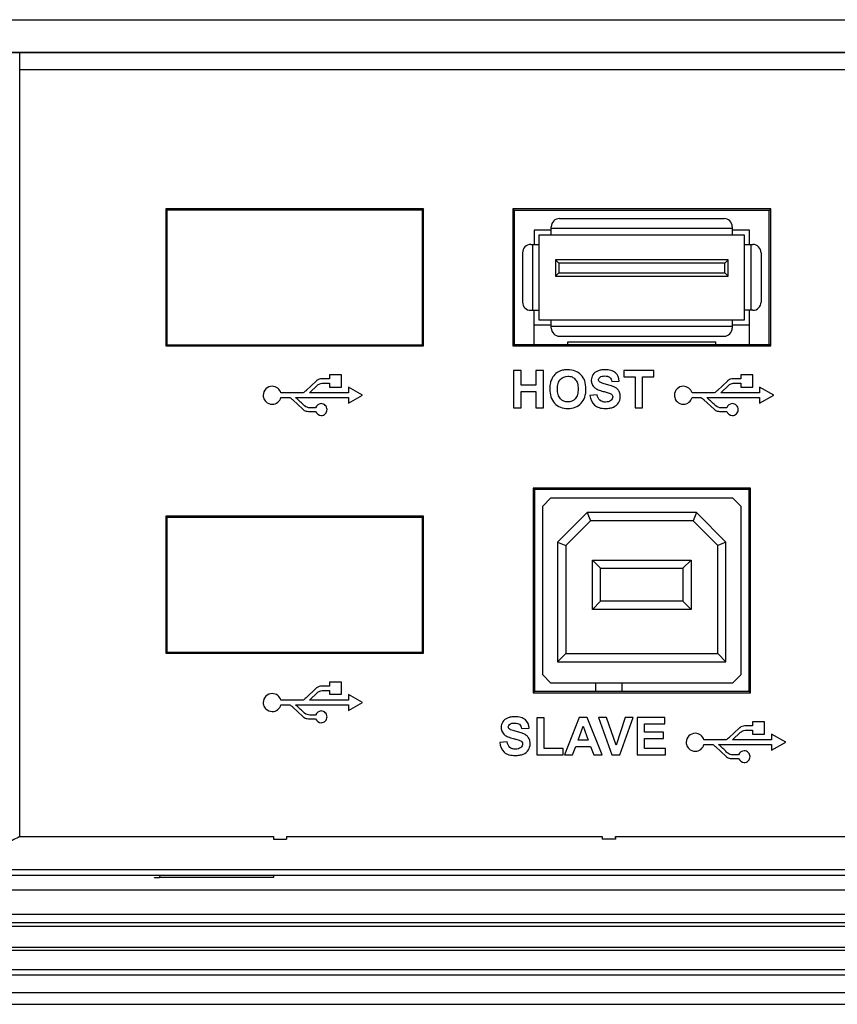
# Model space of a CAD drawing. Extents: x 0 to 1189, y 0 to 841.
# Tile 83 of 96: x 838 to 887, y 280 to 340. Entities that reach past the tile are written whole.
import ezdxf

# ---------------------------------------------------------------- set-up
doc = ezdxf.new("R2010")
doc.units = 0
doc.header["$LTSCALE"] = 65.395
doc.layers.get('0').update_dxf_attribs({"linetype": 'CONTINUOUS'})
doc.layers.add('5_ALL_CURVES', color=7, linetype='CONTINUOUS')
doc.layers.add('7_ALL_FEATURES', color=7, linetype='CONTINUOUS')

msp = doc.modelspace()

# ---------------------------------------------------------------- linework, layer by layer
at = {"color": 7, "linetype": 'Continuous'}
for p, q in [((870.598, 327.966), (880.598, 327.966)), ((870.098, 326.966), (870.098, 327.466)), ((881.098, 327.366), (870.098, 327.366)), ((881.098, 327.466), (881.098, 326.966)), ((870.098, 327.266), (869.048, 327.266)), ((869.048, 327.266), (869.048, 326.391)), ((881.848, 326.966), (869.348, 326.966)), ((869.348, 326.966), (869.348, 321.816)), ((882.148, 327.266), (881.098, 327.266)), ((881.848, 321.816), (881.848, 326.966)), ((882.148, 326.391), (882.148, 327.266)), ((868.848, 326.391), (869.348, 326.391)), ((868.948, 326.391), (868.948, 322.391)), ((881.848, 326.391), (882.348, 326.391)), ((882.248, 322.391), (882.248, 326.391)), ((868.348, 325.891), (868.348, 322.891)), ((882.848, 325.891), (882.848, 322.891)), ((880.848, 325.466), (870.348, 325.466)), ((870.548, 325.266), (870.348, 325.466)), ((870.348, 325.466), (870.348, 324.466)), ((880.648, 325.266), (870.548, 325.266)), ((870.548, 325.266), (870.548, 324.666)), ((880.648, 325.266), (880.848, 325.466)), ((880.648, 324.666), (880.648, 325.266)), ((880.848, 324.466), (880.848, 325.466)), ((870.548, 324.666), (870.348, 324.466)), ((870.348, 324.466), (880.848, 324.466)), ((870.548, 324.666), (880.648, 324.666)), ((880.648, 324.666), (880.848, 324.466)), ((868.848, 322.391), (869.348, 322.391)), ((869.048, 320.316), (869.048, 322.391)), ((882.348, 322.391), (881.848, 322.391)), ((882.148, 320.316), (882.148, 322.391)), ((869.048, 321.516), (870.098, 321.516)), ((869.348, 321.816), (881.848, 321.816)), ((870.098, 321.316), (870.098, 321.816)), ((881.098, 321.416), (870.098, 321.416)), ((881.098, 321.816), (881.098, 321.316)), ((881.098, 321.516), (882.148, 321.516)), ((870.598, 320.816), (880.598, 320.816)), ((871.098, 320.466), (880.098, 320.466)), ((871.098, 320.316), (871.098, 320.466)), ((880.098, 320.316), (880.098, 320.466)), ((869.578, 310.496), (870.078, 310.996)), ((870.078, 310.996), (881.118, 310.996)), ((881.118, 310.996), (881.618, 310.496)), ((869.578, 300.236), (869.578, 310.496)), ((872.27, 310.096), (870.478, 308.303)), ((878.925, 310.096), (872.27, 310.096)), ((872.27, 310.096), (872.478, 309.596)), ((878.925, 310.096), (878.718, 309.596)), ((880.718, 308.303), (878.925, 310.096)), ((881.618, 310.496), (881.618, 300.236)), ((872.478, 309.596), (870.978, 308.096)), ((878.718, 309.596), (872.478, 309.596)), ((880.218, 308.096), (878.718, 309.596)), ((870.478, 308.303), (870.978, 308.096)), ((870.478, 308.303), (870.478, 301.036)), ((880.718, 308.303), (880.218, 308.096)), ((880.718, 301.036), (880.718, 308.303)), ((870.978, 308.096), (870.978, 301.536)), ((880.218, 301.536), (880.218, 308.096)), ((872.598, 307.216), (878.598, 307.216)), ((872.598, 307.216), (873.098, 306.716)), ((872.598, 304.216), (872.598, 307.216)), ((878.598, 307.216), (878.098, 306.716)), ((878.598, 307.216), (878.598, 304.216)), ((873.098, 306.716), (878.098, 306.716)), ((873.098, 304.716), (873.098, 306.716)), ((878.098, 306.716), (878.098, 304.716)), ((872.598, 304.216), (873.098, 304.716)), ((878.098, 304.716), (873.098, 304.716)), ((878.598, 304.216), (878.098, 304.716)), ((878.598, 304.216), (872.598, 304.216)), ((870.478, 301.036), (870.978, 301.536)), ((870.478, 301.036), (880.718, 301.036)), ((870.978, 301.536), (880.218, 301.536)), ((880.718, 301.036), (880.218, 301.536)), ((870.078, 299.736), (869.578, 300.236)), ((881.618, 300.236), (881.118, 299.736)), ((881.118, 299.736), (870.078, 299.736))]:
    msp.add_line(p, q, dxfattribs=at)
for centre, start, end in [((870.598, 327.466), 90, 180), ((880.598, 327.466), 0, 90), ((868.848, 325.891), 90, 180), ((882.348, 325.891), 0, 90), ((868.848, 322.891), 180, 270), ((882.348, 322.891), 270, 360), ((870.598, 321.316), 180, 270), ((880.598, 321.316), 270, 360)]:
    msp.add_arc(centre, 0.5, start, end, dxfattribs=at)
at = {"layer": '5_ALL_CURVES', "color": 4, "linetype": 'Continuous'}
for p, q in [((872.798, 299.236), (872.798, 299.736)), ((874.398, 299.236), (874.398, 299.736))]:
    msp.add_line(p, q, dxfattribs=at)
at = {"layer": '7_ALL_FEATURES', "color": 7, "linetype": 'Continuous'}
for p, q in [((708.408, 340.053), (939.436, 340.053)), ((936.437, 338.054), (710.407, 338.054)), ((936.418, 338.035), (837.775, 338.035)), ((837.775, 290.405), (837.775, 338.035)), ((837.775, 337.035), (937.417, 337.035)), ((862.335, 328.553), (846.66, 328.553)), ((846.66, 328.553), (846.73, 328.483)), ((846.66, 328.553), (846.66, 320.229)), ((862.335, 328.553), (862.265, 328.483)), ((862.335, 320.229), (862.335, 328.553)), ((883.435, 328.553), (867.76, 328.553)), ((867.76, 328.553), (867.848, 328.466)), ((867.76, 328.553), (867.76, 320.229)), ((883.435, 328.553), (883.348, 328.466)), ((883.435, 320.229), (883.435, 328.553)), ((862.265, 328.483), (846.73, 328.483)), ((846.73, 328.483), (846.73, 320.298)), ((862.265, 320.298), (862.265, 328.483)), ((883.348, 328.466), (867.848, 328.466)), ((867.848, 328.466), (867.848, 320.316)), ((883.348, 320.316), (883.348, 328.466)), ((846.73, 320.298), (846.66, 320.229)), ((846.66, 320.229), (862.335, 320.229)), ((846.73, 320.298), (862.265, 320.298)), ((862.335, 320.229), (862.265, 320.298)), ((867.848, 320.316), (867.76, 320.229)), ((867.76, 320.229), (883.435, 320.229)), ((867.848, 320.316), (883.348, 320.316)), ((883.435, 320.229), (883.348, 320.316)), ((857.346, 318.463), (856.612, 318.463)), ((856.612, 318.463), (856.612, 318.226)), ((857.346, 317.729), (857.346, 318.463)), ((868.259, 318.741), (867.801, 318.741)), ((867.801, 318.741), (867.801, 316.468)), ((868.259, 317.847), (868.259, 318.741)), ((869.618, 318.741), (869.159, 318.741)), ((869.159, 318.741), (869.159, 317.847)), ((869.618, 316.468), (869.618, 318.741)), ((876.323, 318.741), (874.516, 318.741)), ((874.516, 318.741), (874.516, 318.357)), ((874.516, 318.357), (875.191, 318.357)), ((875.191, 318.357), (875.191, 316.468)), ((875.65, 318.357), (876.323, 318.357)), ((875.65, 316.468), (875.65, 318.357)), ((876.323, 318.357), (876.323, 318.741)), ((882.346, 318.463), (881.612, 318.463)), ((881.612, 318.463), (881.612, 318.226)), ((882.346, 317.729), (882.346, 318.463)), ((855.808, 318.095), (855.199, 317.519)), ((855.398, 317.372), (855.889, 317.836)), ((856.612, 318.226), (856.15, 318.226)), ((856.23, 317.966), (856.612, 317.966)), ((856.612, 317.966), (856.612, 317.729)), ((869.159, 317.847), (868.259, 317.847)), ((873.769, 318.071), (874.228, 318.091)), ((880.808, 318.095), (880.199, 317.519)), ((880.398, 317.372), (880.889, 317.836)), ((881.612, 318.226), (881.15, 318.226)), ((881.23, 317.966), (881.612, 317.966)), ((881.612, 317.966), (881.612, 317.729)), ((855.008, 317.372), (853.653, 317.372)), ((857.762, 317.372), (855.398, 317.372)), ((856.612, 317.729), (857.346, 317.729)), ((858.627, 317.234), (857.762, 317.724)), ((857.762, 317.724), (857.762, 317.372)), ((857.762, 316.744), (858.627, 317.234)), ((868.259, 317.462), (869.159, 317.462)), ((868.259, 316.468), (868.259, 317.462)), ((869.159, 317.462), (869.159, 316.468)), ((872.892, 317.252), (872.445, 317.208)), ((880.008, 317.372), (878.653, 317.372)), ((882.762, 317.372), (880.398, 317.372)), ((881.612, 317.729), (882.346, 317.729)), ((883.627, 317.234), (882.762, 317.724)), ((882.762, 317.724), (882.762, 317.372)), ((882.762, 316.744), (883.627, 317.234)), ((853.655, 317.096), (854.19, 317.096)), ((854.38, 316.955), (854.989, 316.379)), ((854.549, 317.096), (857.762, 317.096)), ((857.762, 317.096), (857.762, 316.744)), ((878.655, 317.096), (879.19, 317.096)), ((879.38, 316.955), (879.989, 316.379)), ((879.549, 317.096), (882.762, 317.096)), ((882.762, 317.096), (882.762, 316.744)), ((855.331, 316.249), (855.762, 316.248)), ((855.761, 316.466), (855.42, 316.466)), ((867.801, 316.468), (868.259, 316.468)), ((869.159, 316.468), (869.618, 316.468)), ((875.191, 316.468), (875.65, 316.468)), ((880.331, 316.249), (880.762, 316.248)), ((880.761, 316.466), (880.42, 316.466)), ((882.205, 311.583), (868.99, 311.583)), ((868.99, 311.583), (869.078, 311.496)), ((868.99, 311.583), (868.99, 299.149)), ((882.118, 311.496), (869.078, 311.496)), ((869.078, 311.496), (869.078, 299.236)), ((882.205, 311.583), (882.118, 311.496)), ((882.118, 299.236), (882.118, 311.496)), ((882.205, 299.149), (882.205, 311.583)), ((862.335, 309.878), (846.66, 309.878)), ((846.66, 309.878), (846.73, 309.808)), ((846.66, 309.878), (846.66, 301.554)), ((862.265, 309.808), (846.73, 309.808)), ((846.73, 309.808), (846.73, 301.623)), ((862.265, 309.808), (862.335, 309.878)), ((862.265, 301.623), (862.265, 309.808)), ((862.335, 301.554), (862.335, 309.878)), ((846.66, 301.554), (846.73, 301.623)), ((846.73, 301.623), (862.265, 301.623)), ((862.335, 301.554), (862.265, 301.623)), ((846.66, 301.554), (862.335, 301.554)), ((857.346, 299.788), (856.612, 299.788)), ((856.612, 299.788), (856.612, 299.551)), ((857.346, 299.054), (857.346, 299.788)), ((855.808, 299.42), (855.199, 298.844)), ((856.612, 299.551), (856.15, 299.551)), ((856.23, 299.291), (856.612, 299.291)), ((856.612, 299.291), (856.612, 299.054)), ((869.078, 299.236), (868.99, 299.149)), ((869.078, 299.236), (882.118, 299.236)), ((882.205, 299.149), (882.118, 299.236)), ((855.008, 298.697), (853.653, 298.697)), ((855.398, 298.697), (855.889, 299.161)), ((857.762, 298.697), (855.398, 298.697)), ((856.612, 299.054), (857.346, 299.054)), ((858.627, 298.559), (857.762, 299.049)), ((857.762, 299.049), (857.762, 298.697)), ((868.99, 299.149), (882.205, 299.149)), ((853.655, 298.421), (854.19, 298.421)), ((854.38, 298.28), (854.989, 297.704)), ((854.549, 298.421), (857.762, 298.421)), ((857.762, 298.069), (858.627, 298.559)), ((857.762, 298.421), (857.762, 298.069)), ((855.331, 297.574), (855.762, 297.573)), ((855.761, 297.791), (855.42, 297.791)), ((869.668, 297.631), (869.209, 297.631)), ((869.209, 297.631), (869.209, 295.377)), ((869.668, 295.76), (869.668, 297.631)), ((871.79, 297.65), (870.905, 295.377)), ((872.275, 297.65), (871.79, 297.65)), ((873.186, 295.377), (872.275, 297.65)), ((873.458, 297.65), (872.961, 297.65)), ((872.961, 297.65), (873.773, 295.377)), ((874.034, 295.968), (873.458, 297.65)), ((874.59, 297.65), (874.034, 295.968)), ((874.263, 295.377), (875.077, 297.65)), ((875.077, 297.65), (874.59, 297.65)), ((876.996, 297.65), (875.311, 297.65)), ((875.311, 297.65), (875.311, 295.377)), ((876.996, 297.265), (876.996, 297.65)), ((868.287, 296.98), (868.746, 297.001)), ((871.721, 296.276), (872.027, 297.12)), ((872.027, 297.12), (872.341, 296.276)), ((875.77, 297.265), (876.996, 297.265)), ((875.77, 296.761), (875.77, 297.265)), ((881.528, 297.005), (880.919, 296.429)), ((882.331, 297.136), (881.87, 297.136)), ((881.95, 296.876), (882.331, 296.876)), ((883.066, 297.373), (882.331, 297.373)), ((882.331, 297.373), (882.331, 297.136)), ((882.331, 296.876), (882.331, 296.639)), ((883.066, 296.639), (883.066, 297.373)), ((872.341, 296.276), (871.721, 296.276)), ((876.911, 296.761), (875.77, 296.761)), ((875.77, 296.379), (876.911, 296.379)), ((875.77, 295.76), (875.77, 296.379)), ((876.911, 296.379), (876.911, 296.761)), ((880.728, 296.281), (879.373, 296.281)), ((881.117, 296.281), (881.609, 296.746)), ((883.481, 296.281), (881.117, 296.281)), ((882.331, 296.639), (883.066, 296.639)), ((884.347, 296.143), (883.481, 296.633)), ((883.481, 296.633), (883.481, 296.281)), ((867.409, 296.16), (866.963, 296.117)), ((870.809, 295.76), (869.668, 295.76)), ((870.809, 295.377), (870.809, 295.76)), ((871.392, 295.377), (871.58, 295.893)), ((871.58, 295.893), (872.488, 295.893)), ((872.488, 295.893), (872.686, 295.377)), ((877.04, 295.76), (875.77, 295.76)), ((877.04, 295.377), (877.04, 295.76)), ((879.375, 296.006), (879.909, 296.006)), ((880.1, 295.864), (880.709, 295.288)), ((880.269, 296.006), (883.481, 296.006)), ((883.481, 295.654), (884.347, 296.143)), ((883.481, 296.006), (883.481, 295.654)), ((869.209, 295.377), (870.809, 295.377)), ((870.905, 295.377), (871.392, 295.377)), ((872.686, 295.377), (873.186, 295.377)), ((873.773, 295.377), (874.263, 295.377)), ((875.311, 295.377), (877.04, 295.377)), ((881.05, 295.158), (881.482, 295.157)), ((881.48, 295.376), (881.139, 295.376)), ((837.775, 290.405), (853.198, 290.405)), ((853.198, 290.405), (853.198, 290.33)), ((853.198, 290.33), (853.198, 290.255)), ((853.198, 290.255), (853.998, 290.255)), ((853.998, 290.405), (873.198, 290.405)), ((853.998, 290.405), (853.998, 290.33)), ((853.998, 290.33), (853.998, 290.255)), ((873.198, 290.405), (873.198, 290.33)), ((873.198, 290.33), (873.198, 290.255)), ((873.998, 290.255), (873.198, 290.255)), ((873.998, 290.405), (893.198, 290.405)), ((873.998, 290.33), (873.998, 290.405)), ((873.998, 290.33), (873.998, 290.255)), ((710.95, 288.07), (988.246, 288.07)), ((711.442, 288.061), (987.753, 288.061)), ((836.776, 288.406), (936.317, 288.406)), ((845.979, 287.931), (845.98, 287.949)), ((846.286, 288.07), (846.278, 287.926)), ((853.217, 287.926), (846.278, 287.926)), ((853.211, 287.994), (853.217, 287.926)), ((711.172, 287.167), (988.024, 287.167)), ((708.198, 285.694), (990.998, 285.694)), ((708.198, 285.194), (990.998, 285.194)), ((708.198, 284.974), (990.998, 284.974)), ((708.198, 283.694), (990.998, 283.694)), ((708.198, 283.516), (990.998, 283.516)), ((708.198, 282.336), (990.998, 282.336)), ((708.198, 282.016), (990.998, 282.016)), ((708.198, 280.936), (990.998, 280.936)), ((702.098, 280.216), (997.098, 280.216))]:
    msp.add_line(p, q, dxfattribs=at)
msp.add_ellipse((846.279, 287.931), major_axis=(0.3, 0), ratio=0.017482, start_param=3.140713, end_param=4.708274, dxfattribs=at)
for points, knots in [([(837.775, 338.035), (837.4, 338.035), (836.855, 338.031), (836.161, 338.019), (835.716, 338.008), (835.349, 337.991), (835.064, 337.98), (834.893, 337.953), (834.795, 337.952), (834.777, 337.934)], [0, 0, 0, 0, 0.374389, 0.544274, 0.694157, 0.818628, 0.913067, 0.974154, 1, 1, 1, 1]), ([(872.203, 317.63), (872.201, 317.788), (872.162, 318.093), (871.929, 318.488), (871.55, 318.737), (871.163, 318.792), (870.843, 318.767), (870.565, 318.69), (870.294, 318.496), (870.1, 318.211), (870.012, 317.896), (869.997, 317.699), (869.999, 317.591)], [0, 0, 0, 0, 0.13047, 0.250857, 0.367555, 0.494312, 0.566746, 0.632587, 0.731441, 0.835531, 0.912007, 1, 1, 1, 1]), ([(870.472, 317.606), (870.471, 317.722), (870.491, 317.93), (870.658, 318.279), (871.026, 318.419), (871.361, 318.359), (871.581, 318.203), (871.711, 317.936), (871.729, 317.73), (871.729, 317.615)], [0, 0, 0, 0, 0.154265, 0.277584, 0.499556, 0.615661, 0.725558, 0.847798, 1, 1, 1, 1]), ([(874.228, 318.091), (874.222, 318.275), (874.095, 318.579), (873.712, 318.76), (873.401, 318.788), (873.123, 318.769), (872.857, 318.698), (872.599, 318.5), (872.524, 318.245), (872.528, 318.115), (872.529, 318.1)], [0, 0, 0, 0, 0.225597, 0.350207, 0.505209, 0.605147, 0.692415, 0.84232, 0.981537, 1, 1, 1, 1]), ([(874.277, 317.301), (874.263, 317.369), (874.218, 317.488), (874.099, 317.63), (873.941, 317.738), (873.723, 317.819), (873.461, 317.885), (873.221, 317.947), (873.051, 318.013), (872.978, 318.098), (872.953, 318.205), (873.062, 318.387), (873.305, 318.406), (873.469, 318.395), (873.527, 318.38), (873.53, 318.379)], [0, 0, 0, 0, 0.087343, 0.159969, 0.23449, 0.328648, 0.457694, 0.578883, 0.649997, 0.684651, 0.717443, 0.785303, 0.92373, 0.996543, 1, 1, 1, 1]), ([(873.53, 318.379), (873.57, 318.367), (873.699, 318.31), (873.754, 318.164), (873.769, 318.071)], [0, 0, 0, 0, 0.308967, 1, 1, 1, 1]), ([(853.653, 317.372), (853.623, 317.483), (853.483, 317.694), (853.105, 317.824), (852.699, 317.657), (852.561, 317.323), (852.588, 317.132), (852.601, 317.085)], [0, 0, 0, 0, 0.206803, 0.417303, 0.666279, 0.915255, 1, 1, 1, 1]), ([(856.15, 318.226), (856.038, 318.226), (855.909, 318.182), (855.815, 318.103), (855.808, 318.095)], [0, 0, 0, 0, 0.915836, 1, 1, 1, 1]), ([(855.889, 317.836), (855.941, 317.89), (856.059, 317.948), (856.182, 317.966), (856.23, 317.966)], [0, 0, 0, 0, 0.608846, 1, 1, 1, 1]), ([(872.529, 318.1), (872.534, 318.03), (872.572, 317.875), (872.72, 317.68), (872.965, 317.543), (873.226, 317.47), (873.456, 317.413), (873.614, 317.37), (873.716, 317.327), (873.809, 317.258), (873.862, 317.093), (873.757, 316.911), (873.572, 316.826), (873.412, 316.811), (873.306, 316.819), (873.266, 316.826)], [0, 0, 0, 0, 0.084595, 0.189763, 0.285766, 0.418907, 0.516862, 0.572389, 0.616805, 0.650677, 0.709175, 0.808624, 0.871748, 0.950719, 1, 1, 1, 1]), ([(878.653, 317.372), (878.623, 317.483), (878.483, 317.694), (878.105, 317.824), (877.699, 317.657), (877.561, 317.323), (877.588, 317.132), (877.601, 317.085)], [0, 0, 0, 0, 0.206803, 0.417303, 0.666279, 0.915255, 1, 1, 1, 1]), ([(881.15, 318.226), (881.038, 318.226), (880.909, 318.182), (880.815, 318.103), (880.808, 318.095)], [0, 0, 0, 0, 0.915836, 1, 1, 1, 1]), ([(880.889, 317.836), (880.941, 317.89), (881.059, 317.948), (881.182, 317.966), (881.23, 317.966)], [0, 0, 0, 0, 0.608846, 1, 1, 1, 1]), ([(855.199, 317.519), (855.194, 317.515), (855.132, 317.463), (855.069, 317.414), (855.008, 317.372)], [0, 0, 0, 0, 0.081141, 1, 1, 1, 1]), ([(869.999, 317.591), (870.004, 317.285), (870.131, 316.806), (870.652, 316.471), (871.102, 316.408), (871.554, 316.472), (871.931, 316.721), (872.167, 317.122), (872.204, 317.444), (872.203, 317.62), (872.203, 317.63)], [0, 0, 0, 0, 0.249453, 0.365745, 0.493223, 0.619486, 0.735603, 0.855289, 0.992346, 1, 1, 1, 1]), ([(871.729, 317.615), (871.729, 317.497), (871.711, 317.285), (871.541, 316.938), (871.102, 316.748), (870.664, 316.939), (870.493, 317.283), (870.472, 317.491), (870.472, 317.606)], [0, 0, 0, 0, 0.156947, 0.281984, 0.501541, 0.722332, 0.846959, 1, 1, 1, 1]), ([(872.445, 317.208), (872.47, 316.995), (872.603, 316.656), (873.019, 316.45), (873.346, 316.42), (873.642, 316.439), (873.936, 316.513), (874.218, 316.737), (874.306, 317.057), (874.289, 317.245), (874.277, 317.301)], [0, 0, 0, 0, 0.229855, 0.343575, 0.480989, 0.578306, 0.661033, 0.803265, 0.939672, 1, 1, 1, 1]), ([(873.266, 316.826), (873.244, 316.83), (873.168, 316.848), (872.984, 316.944), (872.913, 317.131), (872.892, 317.252)], [0, 0, 0, 0, 0.112274, 0.386557, 1, 1, 1, 1]), ([(880.199, 317.519), (880.194, 317.515), (880.132, 317.463), (880.069, 317.414), (880.008, 317.372)], [0, 0, 0, 0, 0.081141, 1, 1, 1, 1]), ([(852.601, 317.085), (852.626, 316.994), (852.748, 316.782), (853.107, 316.635), (853.488, 316.767), (853.627, 316.983), (853.655, 317.096)], [0, 0, 0, 0, 0.196357, 0.494285, 0.749315, 1, 1, 1, 1]), ([(854.19, 317.096), (854.251, 317.057), (854.315, 317.01), (854.375, 316.959), (854.38, 316.955)], [0, 0, 0, 0, 0.921564, 1, 1, 1, 1]), ([(855.078, 316.597), (855.019, 316.653), (854.902, 316.764), (854.725, 316.93), (854.608, 317.041), (854.549, 317.096)], [0, 0, 0, 0, 0.333721, 0.667056, 1, 1, 1, 1]), ([(855.42, 316.466), (855.307, 316.466), (855.179, 316.511), (855.085, 316.59), (855.078, 316.597)], [0, 0, 0, 0, 0.916038, 1, 1, 1, 1]), ([(856.432, 316.497), (856.414, 316.54), (856.336, 316.66), (856.054, 316.785), (855.803, 316.601), (855.761, 316.466)], [0, 0, 0, 0, 0.162894, 0.491263, 1, 1, 1, 1]), ([(877.601, 317.085), (877.626, 316.994), (877.748, 316.782), (878.107, 316.635), (878.488, 316.767), (878.627, 316.983), (878.655, 317.096)], [0, 0, 0, 0, 0.196357, 0.494285, 0.749315, 1, 1, 1, 1]), ([(879.19, 317.096), (879.251, 317.057), (879.315, 317.01), (879.375, 316.959), (879.38, 316.955)], [0, 0, 0, 0, 0.921564, 1, 1, 1, 1]), ([(880.078, 316.597), (880.019, 316.653), (879.902, 316.764), (879.725, 316.93), (879.608, 317.041), (879.549, 317.096)], [0, 0, 0, 0, 0.333722, 0.667056, 1, 1, 1, 1]), ([(880.42, 316.466), (880.307, 316.466), (880.179, 316.511), (880.085, 316.59), (880.078, 316.597)], [0, 0, 0, 0, 0.916038, 1, 1, 1, 1]), ([(881.432, 316.497), (881.414, 316.54), (881.336, 316.66), (881.054, 316.785), (880.803, 316.601), (880.761, 316.466)], [0, 0, 0, 0, 0.162896, 0.491265, 1, 1, 1, 1]), ([(854.989, 316.379), (855.042, 316.325), (855.159, 316.267), (855.282, 316.249), (855.331, 316.249)], [0, 0, 0, 0, 0.609207, 1, 1, 1, 1]), ([(855.762, 316.248), (855.806, 316.115), (856.056, 315.936), (856.382, 316.081), (856.48, 316.314), (856.45, 316.453), (856.432, 316.497)], [0, 0, 0, 0, 0.379874, 0.627583, 0.874988, 1, 1, 1, 1]), ([(879.989, 316.379), (880.042, 316.325), (880.159, 316.267), (880.282, 316.249), (880.331, 316.249)], [0, 0, 0, 0, 0.609207, 1, 1, 1, 1]), ([(880.762, 316.248), (880.806, 316.115), (881.056, 315.936), (881.382, 316.081), (881.48, 316.314), (881.45, 316.453), (881.432, 316.497)], [0, 0, 0, 0, 0.379874, 0.627585, 0.87499, 1, 1, 1, 1]), ([(856.15, 299.551), (856.038, 299.551), (855.909, 299.507), (855.815, 299.428), (855.808, 299.42)], [0, 0, 0, 0, 0.915836, 1, 1, 1, 1]), ([(855.889, 299.161), (855.941, 299.215), (856.059, 299.273), (856.182, 299.291), (856.23, 299.291)], [0, 0, 0, 0, 0.608846, 1, 1, 1, 1]), ([(853.653, 298.697), (853.623, 298.808), (853.483, 299.019), (853.105, 299.149), (852.699, 298.982), (852.561, 298.648), (852.588, 298.457), (852.601, 298.41)], [0, 0, 0, 0, 0.206803, 0.417303, 0.666279, 0.915255, 1, 1, 1, 1]), ([(855.199, 298.844), (855.194, 298.84), (855.132, 298.788), (855.069, 298.739), (855.008, 298.697)], [0, 0, 0, 0, 0.081141, 1, 1, 1, 1]), ([(852.601, 298.41), (852.626, 298.319), (852.748, 298.107), (853.107, 297.96), (853.488, 298.092), (853.627, 298.308), (853.655, 298.421)], [0, 0, 0, 0, 0.196357, 0.494285, 0.749315, 1, 1, 1, 1]), ([(854.19, 298.421), (854.251, 298.382), (854.315, 298.335), (854.375, 298.284), (854.38, 298.28)], [0, 0, 0, 0, 0.921564, 1, 1, 1, 1]), ([(855.078, 297.922), (855.019, 297.978), (854.902, 298.089), (854.725, 298.255), (854.608, 298.366), (854.549, 298.421)], [0, 0, 0, 0, 0.333721, 0.667056, 1, 1, 1, 1]), ([(856.432, 297.822), (856.414, 297.865), (856.336, 297.985), (856.054, 298.11), (855.803, 297.926), (855.761, 297.791)], [0, 0, 0, 0, 0.162894, 0.491263, 1, 1, 1, 1]), ([(854.989, 297.704), (855.042, 297.65), (855.159, 297.592), (855.282, 297.574), (855.331, 297.574)], [0, 0, 0, 0, 0.609207, 1, 1, 1, 1]), ([(855.42, 297.791), (855.307, 297.791), (855.179, 297.836), (855.085, 297.915), (855.078, 297.922)], [0, 0, 0, 0, 0.916038, 1, 1, 1, 1]), ([(855.762, 297.573), (855.806, 297.44), (856.056, 297.261), (856.382, 297.406), (856.48, 297.639), (856.45, 297.778), (856.432, 297.822)], [0, 0, 0, 0, 0.379874, 0.627583, 0.874988, 1, 1, 1, 1]), ([(868.746, 297.001), (868.739, 297.184), (868.613, 297.488), (868.23, 297.668), (867.919, 297.697), (867.64, 297.678), (867.374, 297.606), (867.116, 297.409), (867.042, 297.154), (867.045, 297.024), (867.046, 297.009)], [0, 0, 0, 0, 0.225445, 0.350074, 0.505068, 0.605002, 0.692281, 0.842169, 0.981372, 1, 1, 1, 1]), ([(867.046, 297.009), (867.051, 296.938), (867.09, 296.783), (867.238, 296.589), (867.483, 296.452), (867.744, 296.378), (867.973, 296.321), (868.131, 296.279), (868.234, 296.236), (868.326, 296.167), (868.379, 296.002), (868.274, 295.819), (868.089, 295.735), (867.93, 295.72), (867.823, 295.728), (867.783, 295.735)], [0, 0, 0, 0, 0.084439, 0.189542, 0.285636, 0.418823, 0.516808, 0.572352, 0.616782, 0.650663, 0.70918, 0.808659, 0.871802, 0.950796, 1, 1, 1, 1]), ([(868.795, 296.207), (868.781, 296.276), (868.736, 296.396), (868.616, 296.539), (868.459, 296.647), (868.24, 296.728), (867.979, 296.794), (867.738, 296.856), (867.568, 296.922), (867.496, 297.006), (867.47, 297.114), (867.58, 297.296), (867.822, 297.315), (867.987, 297.304), (868.045, 297.288), (868.048, 297.287)], [0, 0, 0, 0, 0.088663, 0.161156, 0.23554, 0.329512, 0.458371, 0.579283, 0.650225, 0.684916, 0.717665, 0.785271, 0.923481, 0.996161, 1, 1, 1, 1]), ([(868.048, 297.287), (868.088, 297.276), (868.217, 297.218), (868.271, 297.073), (868.287, 296.98)], [0, 0, 0, 0, 0.307419, 1, 1, 1, 1]), ([(881.87, 297.136), (881.757, 297.136), (881.629, 297.091), (881.535, 297.012), (881.528, 297.005)], [0, 0, 0, 0, 0.915836, 1, 1, 1, 1]), ([(881.609, 296.746), (881.661, 296.8), (881.778, 296.858), (881.901, 296.876), (881.95, 296.876)], [0, 0, 0, 0, 0.608846, 1, 1, 1, 1]), ([(866.963, 296.117), (866.988, 295.904), (867.12, 295.564), (867.536, 295.359), (867.864, 295.328), (868.16, 295.348), (868.453, 295.422), (868.735, 295.646), (868.823, 295.965), (868.807, 296.152), (868.795, 296.207)], [0, 0, 0, 0, 0.230064, 0.343943, 0.481549, 0.579002, 0.661844, 0.804352, 0.94095, 1, 1, 1, 1]), ([(879.373, 296.281), (879.343, 296.393), (879.203, 296.603), (878.825, 296.733), (878.419, 296.566), (878.28, 296.233), (878.307, 296.042), (878.32, 295.995)], [0, 0, 0, 0, 0.206803, 0.417303, 0.666279, 0.915255, 1, 1, 1, 1]), ([(880.919, 296.429), (880.914, 296.424), (880.852, 296.373), (880.788, 296.324), (880.728, 296.281)], [0, 0, 0, 0, 0.081141, 1, 1, 1, 1]), ([(867.783, 295.735), (867.761, 295.739), (867.686, 295.757), (867.502, 295.853), (867.431, 296.039), (867.409, 296.16)], [0, 0, 0, 0, 0.112671, 0.386989, 1, 1, 1, 1]), ([(878.32, 295.995), (878.346, 295.904), (878.467, 295.691), (878.827, 295.544), (879.207, 295.676), (879.346, 295.892), (879.375, 296.006)], [0, 0, 0, 0, 0.196357, 0.494285, 0.749315, 1, 1, 1, 1]), ([(879.909, 296.006), (879.971, 295.966), (880.035, 295.919), (880.095, 295.868), (880.1, 295.864)], [0, 0, 0, 0, 0.921564, 1, 1, 1, 1]), ([(880.798, 295.507), (880.739, 295.562), (880.621, 295.673), (880.445, 295.839), (880.328, 295.95), (880.269, 296.006)], [0, 0, 0, 0, 0.333722, 0.667056, 1, 1, 1, 1]), ([(882.152, 295.407), (882.134, 295.449), (882.055, 295.569), (881.774, 295.694), (881.523, 295.511), (881.48, 295.376)], [0, 0, 0, 0, 0.162896, 0.491265, 1, 1, 1, 1]), ([(880.709, 295.288), (880.761, 295.234), (880.879, 295.176), (881.002, 295.158), (881.05, 295.158)], [0, 0, 0, 0, 0.609207, 1, 1, 1, 1]), ([(881.139, 295.376), (881.027, 295.376), (880.899, 295.42), (880.805, 295.499), (880.798, 295.507)], [0, 0, 0, 0, 0.916038, 1, 1, 1, 1]), ([(881.482, 295.157), (881.525, 295.024), (881.775, 294.846), (882.102, 294.99), (882.199, 295.223), (882.17, 295.363), (882.152, 295.407)], [0, 0, 0, 0, 0.379874, 0.627585, 0.87499, 1, 1, 1, 1]), ([(837.775, 290.405), (837.537, 290.285), (836.87, 289.952), (836.203, 289.621), (835.776, 289.405)], [0, 0, 0, 0, 0.358173, 1, 1, 1, 1])]:
    msp.add_open_spline(points, degree=3, knots=knots, dxfattribs=at)

doc.saveas('drawing.dxf')
